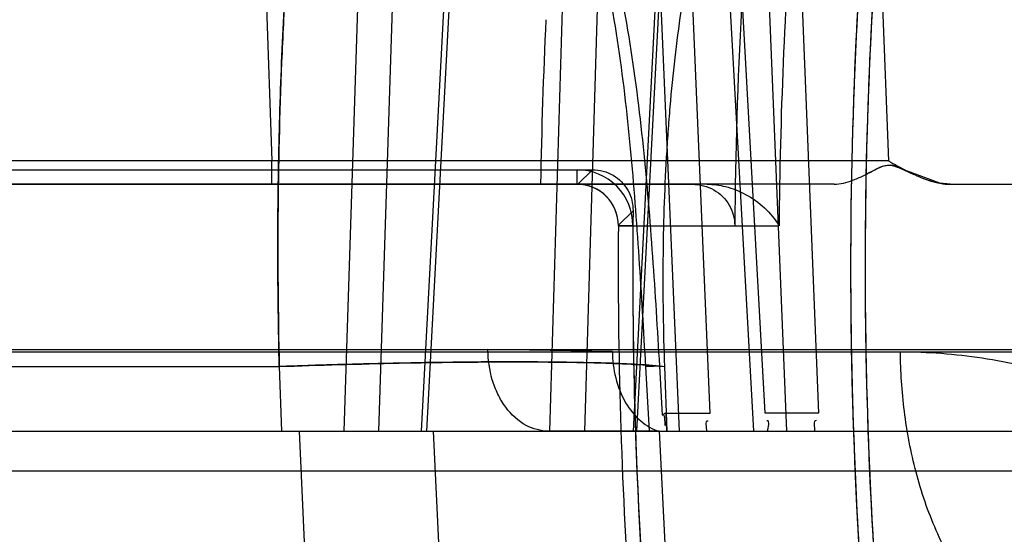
# Model space of a CAD drawing. Header units: millimetres. Extents: x 0 to 297, y 0 to 210.
# Tile 184 of 256: x 56.136 to 56.2078, y 159.3565 to 159.394. Entities that reach past the tile are written whole.
import ezdxf

# ---------------------------------------------------------------- set-up
doc = ezdxf.new("R2010")
doc.units = ezdxf.units.MM
doc.header["$LTSCALE"] = 16.335
doc.layers.get('0').update_dxf_attribs({"linetype": 'CONTINUOUS'})
for name, color, linetype in [('AXES_REF', 7, 'CONTINUOUS'), ('INTFCLR_1', 7, 'CONTINUOUS'), ('INTFCLR_144815', 7, 'CONTINUOUS'), ('INTFCLR_72935', 7, 'CONTINUOUS')]:
    doc.layers.add(name, color=color, linetype=linetype)

msp = doc.modelspace()

# ---------------------------------------------------------------- linework, layer by layer
at = {"color": 7, "linetype": 'Continuous'}
for radius in [5.8174969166, 5.817, 5.7797484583]:
    msp.add_circle((57.454730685, 154.8339782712), radius, dxfattribs=at)
msp.add_arc((57.454730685, 154.8339782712), 5.76, 278.2771290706, 261.7228709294, dxfattribs=at)
at = {"layer": 'AXES_REF', "color": 9, "linetype": 'Continuous'}
msp.add_circle((57.454730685, 154.8339782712), 5.3067073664, dxfattribs=at)
at = {"layer": 'INTFCLR_1', "color": 6, "linetype": 'Continuous'}
for p, q in [((56.1237250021, 159.3830362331), (56.1766452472, 159.3830362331)), ((56.1225629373, 159.3819782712), (56.1766452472, 159.3819782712)), ((56.17964514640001, 159.3789536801), (56.1881263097, 159.3789536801))]:
    msp.add_line(p, q, dxfattribs=at)
at = {"layer": 'INTFCLR_1', "color": 9, "linetype": 'Continuous'}
for p, q in [((56.1766452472, 159.3819782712), (56.1766452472, 159.3830362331)), ((56.1766452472, 159.3819782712), (56.1850552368, 159.3819782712)), ((56.18070307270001, 159.3789450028), (56.17964514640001, 159.3789536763))]:
    msp.add_line(p, q, dxfattribs=at)
at = {"layer": 'INTFCLR_1', "color": 6, "linetype": 'Continuous'}
for centre, radius, start, end in [((56.5425629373, 159.3759782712), 0.3459879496, 172.3704771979, 183.9851791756), ((56.5425629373, 159.3759782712), 0.3449299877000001, 172.3704773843, 183.986556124), ((56.5425629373, 159.3759782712), 0.3544491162, 176.9577900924, 179.5155018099), ((56.1766452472, 159.3789782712), 0.0040579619, 359.5302631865, 90.0000017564), ((56.1766452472, 159.3789782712), 0.003, 359.5302672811, 89.9999999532), ((56.5425629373, 159.3759782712), 0.3629299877, 179.5302673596, 183.9382576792), ((56.5425629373, 159.3759782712), 0.3618720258, 179.5302673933, 183.9452897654)]:
    msp.add_arc(centre, radius, start, end, dxfattribs=at)
msp.add_open_spline([(56.1850552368, 159.3819782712), (56.1855897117, 159.3819782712), (56.1866714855, 159.381695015), (56.18784048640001, 159.380543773), (56.1881288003, 159.3794865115), (56.1881266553, 159.3789754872)], degree=3, knots=[0, 0, 0, 0, 0.3399642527, 0.6749491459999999, 1, 1, 1, 1], dxfattribs=at)
at = {"layer": 'INTFCLR_144815', "color": 9, "linetype": 'Continuous'}
for p, q in [((56.1616160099, 159.4255483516), (56.1596306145, 159.3639782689)), ((56.164140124, 159.4254855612), (56.16215427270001, 159.3639782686)), ((56.1653024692, 159.3639782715), (56.1685584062, 159.4255483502)), ((56.1656900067, 159.3639782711), (56.1689400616, 159.4254855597)), ((56.17465428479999, 159.3639782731), (56.1764926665, 159.425548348)), ((56.1771972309, 159.3639782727), (56.179036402, 159.4254855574)), ((56.183913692, 159.4255483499), (56.1807172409, 159.3639782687)), ((56.1841636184, 159.4254855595), (56.180973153, 159.3639782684)), ((56.1919280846, 159.3639782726), (56.1897417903, 159.4178752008)), ((56.1921049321, 159.4179379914), (56.1942424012, 159.3652872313)), ((56.186982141, 159.4097276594), (56.1894876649, 159.3639782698)), ((56.1903385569, 159.3652872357), (56.187902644, 159.4097904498)), ((56.1536663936, 159.4037464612), (56.1543970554, 159.3836840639)), ((56.19857743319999, 159.4037464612), (56.1993375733, 159.383684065)), ((56.182590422, 159.3987405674), (56.1840664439, 159.3639782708)), ((56.1863284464, 159.3652872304), (56.1849043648, 159.3988033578)), ((56.1543970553, 159.3836840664), (56.122595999, 159.3836840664)), ((56.1543970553, 159.3819782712), (56.1543970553, 159.3836840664)), ((56.19933820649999, 159.3836840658), (56.1543970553, 159.3836840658)), ((56.1953831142, 159.3819782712), (56.06323125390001, 159.3819782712)), ((56.0188334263, 159.3697688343), (56.3309912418, 159.3697688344)), ((56.0368320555, 159.3699259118), (56.33825240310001, 159.369925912)), ((56.1792106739, 159.3697899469), (56.1701362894, 159.369925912)), ((56.1270866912, 159.3686885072), (56.1549292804, 159.3686885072)), ((56.154929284, 159.3686883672), (56.15510086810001, 159.3639782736)), ((56.182841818, 159.3687285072), (56.1816450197, 159.3686571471)), ((56.1819087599, 159.3639782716), (56.1816450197, 159.3686571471)), ((56.1828704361, 159.3651426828), (56.1826641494, 159.3687219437)), ((56.0428318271, 159.3639782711), (57.01365466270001, 159.3639782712)), ((56.1826088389, 159.3639782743), (56.1835334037, 159.3459868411)), ((56.08913954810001, 159.3610829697), (56.2122634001, 159.3610829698))]:
    msp.add_line(p, q, dxfattribs=at)
at = {"layer": 'INTFCLR_144815', "color": 7, "linetype": 'Continuous'}
for p, q in [((56.1988657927, 159.3832722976), (56.1983540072, 159.3830342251)), ((56.1998996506, 159.3832716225), (56.2004444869, 159.3830334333)), ((56.1983540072, 159.3830342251), (56.19766829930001, 159.3826870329)), ((56.2004444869, 159.3830334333), (56.2011956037, 159.3826863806)), ((56.2030848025, 159.3820527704), (56.2004445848, 159.3830334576)), ((56.2030847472, 159.3820527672), (56.2038399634, 159.3819782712))]:
    msp.add_line(p, q, dxfattribs=at)
at = {"layer": 'INTFCLR_144815', "color": 6, "linetype": 'Continuous'}
for p, q in [((56.2038399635, 159.3819782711), (56.2030847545, 159.3820525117)), ((56.2038399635, 159.3819782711), (56.8374489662, 159.3819782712)), ((56.18300811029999, 159.368688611), (56.18318403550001, 159.3639782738)), ((56.18313513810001, 159.365287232), (56.1863284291, 159.365287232)), ((56.18318343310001, 159.3639782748), (56.1831357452, 159.3652873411)), ((56.1942423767, 159.365287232), (56.1903385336, 159.365287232)), ((56.1572197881, 159.3459782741), (56.1564066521, 159.3639782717)), ((56.1661502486, 159.3639782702), (56.1670097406, 159.3459782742)), ((56.1826088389, 159.3639782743), (56.1745546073, 159.3639782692))]:
    msp.add_line(p, q, dxfattribs=at)
msp.add_lwpolyline([(56.1831357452, 159.3652873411), (56.1831073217, 159.3652857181), (56.1830787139, 159.3652805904), (56.1830499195, 159.3652719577), (56.1830210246, 159.3652599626), (56.1829919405, 159.3652444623), (56.1829623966, 159.3652250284), (56.1829322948, 159.3652015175), (56.1829017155, 159.3651740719), (56.1828706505, 159.365142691)], dxfattribs=at)
at = {"layer": 'INTFCLR_144815', "color": 9, "linetype": 'Continuous'}
for points, knots in [([(56.1275762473, 159.3686885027), (56.1276306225, 159.3697952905), (56.1277486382, 159.3720041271), (56.1280205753, 159.376382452), (56.1285814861, 159.3838386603), (56.1294331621, 159.392197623), (56.1303826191, 159.3993560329), (56.1309024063, 159.4028326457), (56.13121146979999, 159.4047840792), (56.1319677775, 159.4093830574), (56.1333718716, 159.4167380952), (56.1352707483, 159.4242818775), (56.13668256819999, 159.4289166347), (56.137599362, 159.4317175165), (56.13919955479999, 159.4361149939), (56.14163058, 159.4415461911), (56.1440216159, 159.4454080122), (56.1452442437, 159.447007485)], [0, 0, 0, 0, 0.0409634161, 0.0817682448, 0.1621610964, 0.3173623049, 0.3922819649, 0.429081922, 0.4473061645, 0.4653182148, 0.6013741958, 0.7239826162, 0.7526347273, 0.7804673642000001, 0.8329182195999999, 0.9255775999, 1, 1, 1, 1]), ([(56.1649913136, 159.4427018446), (56.1645600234, 159.4418716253), (56.1639204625, 159.4405304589), (56.1631181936, 159.4386398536), (56.1618569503, 159.4354052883), (56.1601055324, 159.4298166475), (56.1587800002, 159.4239216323), (56.1579745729, 159.419537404), (56.1574568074, 159.4164526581), (56.15662953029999, 159.4107620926), (56.1559197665, 159.4040325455), (56.1554728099, 159.3979630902), (56.1552606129, 159.3943396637), (56.1549875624, 159.3887440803), (56.1547717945, 159.3801897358), (56.1548353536, 159.3725573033), (56.15492927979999, 159.3686885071)], [0, 0, 0, 0, 0.0372726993, 0.0591480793, 0.081815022, 0.1755685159, 0.2921048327, 0.3223045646, 0.3531589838, 0.4167142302, 0.5513725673, 0.6226313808, 0.6591658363, 0.6959740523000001, 0.8458220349, 1, 1, 1, 1]), ([(56.13801947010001, 159.4341232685), (56.1373137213, 159.4322672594), (56.1362972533, 159.4292844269), (56.1352343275, 159.4256846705), (56.1346042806, 159.4233816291), (56.1336444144, 159.4196844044), (56.13259618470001, 159.4150498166), (56.1315775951, 159.4097820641), (56.1308538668, 159.4056218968), (56.1302045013, 159.4014846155), (56.1293674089, 159.3955053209), (56.1284737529, 159.3878050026), (56.1276416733, 159.3783392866), (56.1272462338, 159.3719346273), (56.1270866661, 159.3686885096)], [0, 0, 0, 0, 0.0894776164, 0.1418886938, 0.1691245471, 0.1970664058, 0.3140128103, 0.3831519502, 0.4388267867, 0.5042844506, 0.5718586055, 0.7108822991, 0.8535472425, 1, 1, 1, 1]), ([(56.1549292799, 159.3686885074), (56.1548627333, 159.3714265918), (56.1548096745, 159.3755232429), (56.1548348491, 159.3809574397), (56.1549233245, 159.3862631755), (56.1551495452, 159.3927368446), (56.1555402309, 159.3990986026), (56.1559046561, 159.4034545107), (56.15613730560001, 159.4058894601), (56.1565010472, 159.4093964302), (56.1571270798, 159.4144346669), (56.1581536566, 159.4207459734), (56.158980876, 159.4247422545), (56.1594176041, 159.4266120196)], [0, 0, 0, 0, 0.1410920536, 0.2110289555, 0.2799367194, 0.4144452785, 0.5446820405, 0.6082294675, 0.6396124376, 0.6706863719, 0.7898572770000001, 0.9010878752, 1, 1, 1, 1]), ([(56.1826641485, 159.3687219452), (56.1825100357, 159.3713854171), (56.1821827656, 159.3767205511), (56.1815313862, 159.3847330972), (56.1805222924, 159.3927650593), (56.1791622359, 159.3994358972), (56.1777957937, 159.4040443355), (56.17686436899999, 159.4066727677), (56.17582329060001, 159.4092881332), (56.174315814, 159.4124762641), (56.1724988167, 159.4155021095), (56.1708474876, 159.41778415), (56.1690707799, 159.4199445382), (56.16709261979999, 159.4219168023), (56.164911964, 159.4236437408), (56.16259882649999, 159.4251880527), (56.1607156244, 159.426120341), (56.1594176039, 159.4266120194)], [0, 0, 0, 0, 0.1216132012, 0.243647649, 0.3663864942, 0.4904425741, 0.5534431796, 0.5853358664, 0.6175277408, 0.68173217, 0.7458615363, 0.7780820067, 0.8100580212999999, 0.8733073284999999, 0.9049126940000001, 0.9367292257, 1, 1, 1, 1]), ([(56.1816450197, 159.3686571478), (56.1814947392, 159.3713144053), (56.1811842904, 159.3766255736), (56.1805921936, 159.3845804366), (56.1796788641, 159.3925070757), (56.1784394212, 159.3990608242), (56.1771838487, 159.4035733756), (56.1763233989, 159.4061340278), (56.1753652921, 159.4086727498), (56.1739708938, 159.4117593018), (56.1722835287, 159.4146894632), (56.17074646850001, 159.4168956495), (56.1690934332, 159.418976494), (56.167247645, 159.4208756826), (56.1652076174, 159.422538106), (56.1630461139, 159.4240221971), (56.1612806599, 159.424918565), (56.160062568, 159.4253907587)], [0, 0, 0, 0, 0.1248651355, 0.2496005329, 0.3741910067, 0.4990542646, 0.5620229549, 0.5937827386, 0.6257619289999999, 0.6893021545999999, 0.7524559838, 0.7840722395, 0.8153727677, 0.8770772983, 0.9078185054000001, 0.9387092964, 1, 1, 1, 1]), ([(56.1879026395, 159.4097904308), (56.18719899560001, 159.4079253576), (56.1864544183, 159.4055260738), (56.18571398, 159.4025896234), (56.18524128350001, 159.4005348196), (56.1844878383, 159.3967483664), (56.1838443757, 159.3922580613), (56.18344326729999, 159.3882061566), (56.1832547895, 159.385789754), (56.1830149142, 159.382060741), (56.1828345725, 159.3763563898), (56.1829119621, 159.3712668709), (56.1830081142, 159.3686885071)], [0, 0, 0, 0, 0.1436399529, 0.1805795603, 0.218231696, 0.2955572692, 0.4587139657, 0.5448233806, 0.5889339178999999, 0.6333573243, 0.8140790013, 1, 1, 1, 1]), ([(56.1745545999, 159.3639782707), (56.1739974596, 159.3639782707), (56.1727616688, 159.3643146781), (56.1715638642, 159.3654431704), (56.1708363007, 159.3666623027), (56.1703004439, 159.368058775), (56.17014103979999, 159.3691867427), (56.1701362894, 159.369925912)], [0, 0, 0, 0, 0.2054853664, 0.4505558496, 0.5869702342, 0.7273728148, 1, 1, 1, 1]), ([(56.1792106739, 159.3697899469), (56.1792147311, 159.3691428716), (56.1793728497, 159.3678417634), (56.180064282, 159.3660640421), (56.1811619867, 159.364679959), (56.1821328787, 159.3641217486), (56.18260882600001, 159.3639782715)], [0, 0, 0, 0, 0.2717254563, 0.5445330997, 0.7912562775, 1, 1, 1, 1]), ([(56.21547746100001, 159.3459868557), (56.21466046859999, 159.3460202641), (56.2127901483, 159.3463243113), (56.20996151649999, 159.3475908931), (56.2071556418, 159.3498493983), (56.2046806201, 159.3529591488), (56.2026805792, 159.3567464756), (56.2012475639, 159.3609695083), (56.2005432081, 159.3646567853), (56.2002636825, 159.3676014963), (56.2002129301, 159.3690530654), (56.2002088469, 159.3697688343)], [0, 0, 0, 0, 0.079538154, 0.1823736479, 0.2978289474, 0.4265721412, 0.5663430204, 0.7123997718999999, 0.8588159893, 0.9303734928, 1, 1, 1, 1]), ([(56.2002088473, 159.3697687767), (56.2021994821, 159.3697682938), (56.2062322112, 159.369463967), (56.2111900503, 159.3683075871), (56.2150800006, 159.3669004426), (56.2179649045, 159.3655808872), (56.22029781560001, 159.3642720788), (56.2223827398, 159.3629185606), (56.22352457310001, 159.3620833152), (56.2242062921, 159.3615465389)], [0, 0, 0, 0, 0.2312374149, 0.4677383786, 0.5888809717, 0.7113075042, 0.8358357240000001, 0.8992079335, 1, 1, 1, 1]), ([(56.1826641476, 159.3687219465), (56.1812333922, 159.3688525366), (56.17757134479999, 159.368997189), (56.171178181, 159.3690558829), (56.1647846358, 159.368972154), (56.15990385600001, 159.3688506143), (56.157050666, 159.3687629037), (56.1556329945, 159.3687140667), (56.1549292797, 159.3686885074)], [0, 0, 0, 0, 0.1553445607, 0.3959554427, 0.6913523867, 0.8466225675, 0.9238601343, 1, 1, 1, 1]), ([(56.1549292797, 159.3686885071), (56.1578441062, 159.3687943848), (56.1635385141, 159.3689589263), (56.1714704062, 159.3690552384), (56.1773093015, 159.3690023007), (56.18069663, 159.3688646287), (56.1821251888, 159.36877015), (56.1827319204, 159.3687171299), (56.1830081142, 159.3686885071)], [0, 0, 0, 0, 0.31149135, 0.6083491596, 0.8471123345, 0.934966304, 0.9703461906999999, 1, 1, 1, 1])]:
    msp.add_open_spline(points, degree=3, knots=knots, dxfattribs=at)
at = {"layer": 'INTFCLR_144815', "color": 7, "linetype": 'Continuous'}
for points, knots in [([(56.2004445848, 159.3830334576), (56.2001958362, 159.3831526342), (56.199524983, 159.3835384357), (56.1987405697, 159.3832363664), (56.1983317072, 159.3830223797)], [0, 0, 0, 0, 0.374100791, 1, 1, 1, 1]), ([(56.1983554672, 159.3830343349), (56.1985893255, 159.3831570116), (56.1992614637, 159.3835498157), (56.20004198, 159.3832262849), (56.2004702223, 159.3830215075)], [0, 0, 0, 0, 0.357463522, 1, 1, 1, 1]), ([(56.1953840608, 159.3819782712), (56.1958411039, 159.3819782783), (56.196566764, 159.3821815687), (56.1975303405, 159.3826100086), (56.1980655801, 159.3828855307), (56.1983554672, 159.3830343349)], [0, 0, 0, 0, 0.431984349, 0.6920171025, 1, 1, 1, 1]), ([(56.2015512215, 159.3825333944), (56.2018278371, 159.3824180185), (56.2025653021, 159.3821431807), (56.2033516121, 159.3819795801), (56.2038399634, 159.3819782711)], [0, 0, 0, 0, 0.3803144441, 1, 1, 1, 1])]:
    msp.add_open_spline(points, degree=3, knots=knots, dxfattribs=at)
at = {"layer": 'INTFCLR_144815', "color": 6, "linetype": 'Continuous'}
msp.add_open_spline([(56.1993375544, 159.3836840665), (56.19955310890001, 159.3835671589), (56.2000006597, 159.3833025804), (56.200688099, 159.3829394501), (56.2014315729, 159.3825816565), (56.2022201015, 159.3822659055), (56.2027921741, 159.3821096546), (56.2030847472, 159.3820527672)], degree=3, knots=[0, 0, 0, 0, 0.179239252, 0.3799030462, 0.5680913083, 0.782140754, 1, 1, 1, 1], dxfattribs=at)
for points in [[(56.1828706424, 159.365142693), (56.1830444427, 159.3653300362), (56.1830136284, 159.3646479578), (56.1830309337, 159.3643929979)], [(56.1860905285, 159.3639782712), (56.18611598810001, 159.3642332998), (56.1859244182, 159.3647418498), (56.1861807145, 159.3647418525)], [(56.1905498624, 159.3639782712), (56.190531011, 159.3642332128), (56.1907341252, 159.3647418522), (56.1904784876, 159.3647418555)], [(56.1939767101, 159.3639782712), (56.1940060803, 159.3642443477), (56.1938138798, 159.364774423), (56.19408157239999, 159.3647744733)]]:
    msp.add_open_spline(points, degree=3, dxfattribs=at)
at = {"layer": 'INTFCLR_72935', "color": 6, "linetype": 'Continuous'}
for p, q in [((56.1347136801, 159.3830362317), (56.17775956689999, 159.3830362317)), ((56.1861146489, 159.3819782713), (56.1225629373, 159.3819782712)), ((56.17664527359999, 159.3819782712), (56.1766908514, 159.381977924))]:
    msp.add_line(p, q, dxfattribs=at)
at = {"layer": 'INTFCLR_72935', "color": 9, "linetype": 'Continuous'}
for p, q in [((56.1766908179, 159.3819782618), (56.1777592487, 159.3830362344)), ((56.18071386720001, 159.3800485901), (56.1796454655, 159.378999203)), ((56.17964514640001, 159.3789536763), (56.19134484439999, 159.3789536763))]:
    msp.add_line(p, q, dxfattribs=at)
at = {"layer": 'INTFCLR_72935', "color": 6, "linetype": 'Continuous'}
for centre, radius, start, end in [((56.5425629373, 159.3759782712), 0.3459879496, 171.956117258, 183.9851791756), ((56.5425629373, 159.3759782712), 0.3449299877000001, 172.1087359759, 183.9865561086), ((56.1766452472, 159.3789782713), 0.003, 359.5302673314, 89.12403852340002), ((56.5425629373, 159.3759782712), 0.3618720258, 179.3555280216, 183.9452897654), ((56.5425629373, 159.3759782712), 0.3629299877, 179.5230715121, 183.9440080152)]:
    msp.add_arc(centre, radius, start, end, dxfattribs=at)
at = {"layer": 'INTFCLR_72935', "color": 9, "linetype": 'Continuous'}
for centre, radius, start, end in [((56.5425629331, 159.3759782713), 0.351215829, 175.6272070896, 179.5145993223), ((56.5425629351, 159.3759782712), 0.3686348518, 177.2012025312, 179.0673973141)]:
    msp.add_arc(centre, radius, start, end, dxfattribs=at)
at = {"layer": 'INTFCLR_72935', "color": 6, "linetype": 'Continuous'}
for points, knots in [([(56.17775956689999, 159.3830362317), (56.17827762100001, 159.3830362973), (56.1793285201, 159.3827593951), (56.1804590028, 159.3816096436), (56.1807195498, 159.3805614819), (56.18071380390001, 159.380048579)], [0, 0, 0, 0, 0.3359596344, 0.6673601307, 1, 1, 1, 1]), ([(56.1861146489, 159.3819782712), (56.1865665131, 159.3819782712), (56.1875423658, 159.3818484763), (56.1889866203, 159.3812771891), (56.19033774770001, 159.3803177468), (56.19105961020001, 159.3794402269), (56.1913448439, 159.378965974)], [0, 0, 0, 0, 0.2159922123, 0.4650476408, 0.735463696, 1, 1, 1, 1])]:
    msp.add_open_spline(points, degree=3, knots=knots, dxfattribs=at)

doc.saveas('drawing.dxf')
